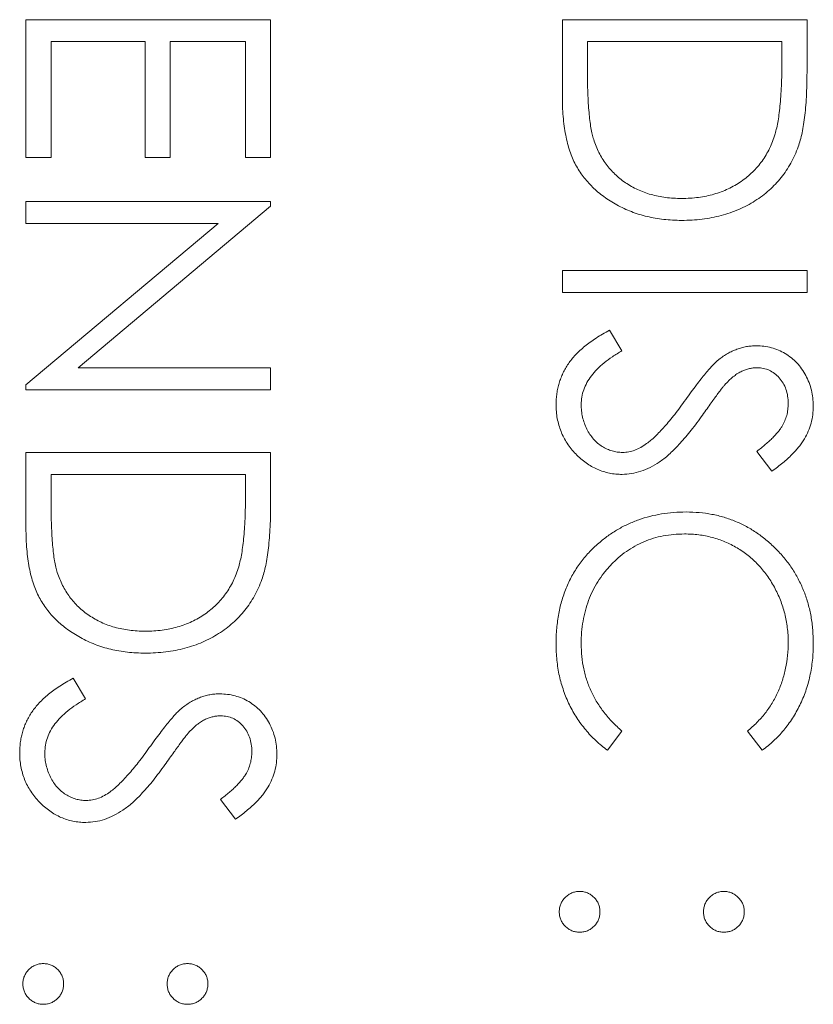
# Model space of a CAD drawing. Header units: millimetres. Extents: x 90 to 460, y -138 to 411.
# Tile 12 of 27: x 153.56 to 157.85, y 237.1 to 242.43. Entities that reach past the tile are written whole.
import ezdxf

# ---------------------------------------------------------------- set-up
doc = ezdxf.new("R2010")
doc.units = ezdxf.units.MM

msp = doc.modelspace()

# ---------------------------------------------------------------- linework, layer by layer
at = {"color": 7, "linetype": 'Continuous', "lineweight": 15}
for p, q in [((153.5907, 242.4254), (154.9136, 242.4254)), ((153.5907, 241.6792), (153.5907, 242.4254)), ((154.9136, 242.4254), (154.9136, 241.6792)), ((156.4907, 242.4254), (157.8136, 242.4254)), ((156.4907, 242.0155), (156.4907, 242.4254)), ((157.8136, 242.4254), (157.8136, 242.1583)), ((153.7264, 242.3067), (153.7264, 241.6792)), ((154.2352, 242.3067), (153.7264, 242.3067)), ((154.2352, 241.6792), (154.2352, 242.3067)), ((154.3709, 242.3067), (154.3709, 241.6792)), ((154.778, 242.3067), (154.3709, 242.3067)), ((154.778, 241.6792), (154.778, 242.3067)), ((157.678, 242.3067), (156.6264, 242.3067)), ((156.6264, 242.3067), (156.6264, 242.1549)), ((157.678, 242.2137), (157.678, 242.3067)), ((153.7264, 241.6792), (153.5907, 241.6792)), ((154.3709, 241.6792), (154.2352, 241.6792)), ((154.9136, 241.6792), (154.778, 241.6792)), ((153.5907, 241.4417), (154.9136, 241.4417)), ((153.5907, 241.323), (153.5907, 241.4417)), ((154.9136, 241.4168), (153.8724, 240.5428)), ((154.9136, 241.4417), (154.9136, 241.4168)), ((153.5907, 240.4511), (154.6296, 241.323)), ((154.6296, 241.323), (153.5907, 241.323)), ((156.4907, 241.0686), (157.8136, 241.0686)), ((156.4907, 240.9499), (156.4907, 241.0686)), ((157.8136, 241.0686), (157.8136, 240.9499)), ((157.8136, 240.9499), (156.4907, 240.9499)), ((156.7459, 240.7464), (156.813, 240.6345)), ((153.8724, 240.5428), (154.9136, 240.5428)), ((154.9136, 240.5428), (154.9136, 240.4241)), ((153.5907, 240.4241), (153.5907, 240.4511)), ((154.9136, 240.4241), (153.5907, 240.4241)), ((153.5907, 240.0849), (154.9136, 240.0849)), ((153.5907, 239.6749), (153.5907, 240.0849)), ((154.9136, 240.0849), (154.9136, 239.8178)), ((157.6236, 239.9831), (157.5423, 240.0905)), ((153.7264, 239.9662), (153.7264, 239.8143)), ((154.778, 239.9662), (153.7264, 239.9662)), ((154.778, 239.8732), (154.778, 239.9662)), ((153.8459, 238.8637), (153.913, 238.7519)), ((156.813, 238.5775), (156.7343, 238.4737)), ((157.5709, 238.4737), (157.4914, 238.5775)), ((154.7236, 238.1005), (154.6423, 238.2079))]:
    msp.add_line(p, q, dxfattribs=at)
for points, knots in [([(157.6409, 241.8072), (157.6439, 241.8183), (157.6504, 241.8419), (157.6576, 241.8804), (157.6638, 241.9237), (157.6691, 241.972), (157.673, 242.0253), (157.6758, 242.0837), (157.6778, 242.147), (157.6779, 242.1909), (157.678, 242.2137)], [0, 0, 0, 0, 0.084319, 0.179285, 0.286583, 0.405111, 0.535593, 0.67819, 0.832976, 1, 1, 1, 1]), ([(156.6264, 242.1549), (156.6265, 242.1331), (156.6267, 242.0911), (156.6283, 242.0307), (156.6308, 241.9756), (156.6345, 241.9257), (156.6393, 241.881), (156.6446, 241.8414), (156.6512, 241.8071), (156.6573, 241.7863), (156.6601, 241.7767)], [0, 0, 0, 0, 0.171901, 0.330628, 0.475549, 0.606746, 0.725024, 0.829742, 0.921323, 1, 1, 1, 1]), ([(157.8136, 242.1583), (157.8135, 242.1351), (157.8131, 242.0902), (157.8111, 242.0253), (157.8075, 241.9653), (157.8022, 241.9103), (157.7957, 241.8603), (157.7876, 241.8152), (157.778, 241.775), (157.7698, 241.7503), (157.7659, 241.7385)], [0, 0, 0, 0, 0.164289, 0.317406, 0.458844, 0.589367, 0.707831, 0.81577, 0.91288, 1, 1, 1, 1]), ([(157.1355, 241.34), (157.1191, 241.3402), (157.0869, 241.3407), (157.0394, 241.3449), (156.9933, 241.351), (156.9489, 241.3605), (156.9057, 241.372), (156.8642, 241.3867), (156.824, 241.4036), (156.7856, 241.4232), (156.7493, 241.4448), (156.7151, 241.468), (156.6834, 241.4927), (156.6542, 241.5193), (156.6276, 241.5472), (156.6032, 241.5768), (156.5816, 241.6082), (156.5619, 241.641), (156.5447, 241.6764), (156.5302, 241.7151), (156.5182, 241.757), (156.5081, 241.8022), (156.5002, 241.8508), (156.4948, 241.9028), (156.4912, 241.958), (156.4909, 241.996), (156.4907, 242.0155)], [0, 0, 0, 0, 0.046081, 0.090807, 0.134295, 0.177024, 0.218823, 0.260244, 0.30108, 0.341614, 0.381583, 0.42012, 0.458075, 0.494738, 0.531195, 0.566934, 0.602713, 0.638327, 0.674853, 0.713467, 0.754442, 0.797815, 0.843989, 0.893072, 0.944963, 1, 1, 1, 1]), ([(157.1357, 241.4587), (157.1512, 241.4589), (157.1816, 241.4593), (157.2262, 241.4641), (157.2691, 241.4711), (157.3103, 241.4812), (157.3499, 241.4941), (157.3876, 241.5102), (157.4239, 241.5286), (157.4579, 241.5505), (157.4901, 241.5744), (157.5195, 241.601), (157.5464, 241.6299), (157.571, 241.6606), (157.5924, 241.694), (157.6116, 241.7295), (157.6278, 241.7674), (157.6365, 241.7938), (157.6409, 241.8072)], [0, 0, 0, 0, 0.0701512, 0.1378126, 0.2032262, 0.2671741, 0.330024, 0.3917943, 0.4530844, 0.5143339, 0.575, 0.6348655, 0.6941163, 0.7534416, 0.8131258, 0.8740797, 0.936007, 1, 1, 1, 1]), ([(156.6601, 241.7767), (156.6643, 241.7646), (156.6727, 241.7408), (156.688, 241.7064), (156.7062, 241.6744), (156.7264, 241.6441), (156.7493, 241.616), (156.7745, 241.5898), (156.802, 241.5654), (156.8319, 241.5433), (156.8639, 241.5234), (156.8977, 241.5062), (156.933, 241.4912), (156.9703, 241.4793), (157.0093, 241.4701), (157.05, 241.4635), (157.0923, 241.4594), (157.1211, 241.4589), (157.1357, 241.4587)], [0, 0, 0, 0, 0.062415, 0.123338, 0.183125, 0.241783, 0.300579, 0.35968, 0.418882, 0.479531, 0.540851, 0.602303, 0.664463, 0.727806, 0.792895, 0.859672, 0.928464, 1, 1, 1, 1]), ([(157.7659, 241.7385), (157.7601, 241.7232), (157.7486, 241.693), (157.7268, 241.6499), (157.7022, 241.6093), (157.6746, 241.5711), (157.6433, 241.536), (157.6096, 241.5027), (157.5724, 241.4726), (157.5323, 241.4451), (157.4898, 241.4202), (157.4451, 241.3986), (157.3983, 241.3807), (157.3496, 241.3658), (157.2989, 241.3541), (157.2461, 241.3461), (157.1914, 241.3408), (157.1543, 241.3402), (157.1355, 241.34)], [0, 0, 0, 0, 0.061545, 0.121694, 0.181155, 0.239875, 0.298702, 0.357647, 0.417605, 0.478494, 0.540407, 0.602345, 0.665004, 0.728559, 0.793651, 0.860534, 0.929236, 1, 1, 1, 1]), ([(156.4568, 240.3441), (156.457, 240.3541), (156.4574, 240.3739), (156.4608, 240.4033), (156.4656, 240.4321), (156.4732, 240.4599), (156.4825, 240.4871), (156.4938, 240.5136), (156.5075, 240.5395), (156.5231, 240.5647), (156.5413, 240.5893), (156.5624, 240.6131), (156.586, 240.6368), (156.6126, 240.6598), (156.6418, 240.6824), (156.674, 240.7043), (156.7088, 240.7259), (156.7333, 240.7394), (156.7459, 240.7464)], [0, 0, 0, 0, 0.057208, 0.113696, 0.169178, 0.224159, 0.27872, 0.333794, 0.389241, 0.445822, 0.503704, 0.564294, 0.627975, 0.695038, 0.765373, 0.839611, 0.917538, 1, 1, 1, 1]), ([(156.813, 240.6345), (156.7956, 240.6241), (156.7622, 240.6042), (156.7171, 240.571), (156.6788, 240.5365), (156.6475, 240.5006), (156.6228, 240.4635), (156.6054, 240.4248), (156.5945, 240.3849), (156.5931, 240.3577), (156.5925, 240.3441)], [0, 0, 0, 0, 0.159004, 0.304646, 0.438547, 0.562322, 0.677433, 0.786897, 0.893611, 1, 1, 1, 1]), ([(157.3374, 240.5876), (157.3452, 240.5935), (157.3605, 240.605), (157.3845, 240.6202), (157.409, 240.6331), (157.4341, 240.6432), (157.4595, 240.6517), (157.4855, 240.6574), (157.512, 240.661), (157.5299, 240.6614), (157.5388, 240.6616)], [0, 0, 0, 0, 0.133507, 0.262559, 0.388264, 0.512667, 0.633722, 0.755394, 0.877553, 1, 1, 1, 1]), ([(157.5388, 240.6616), (157.5528, 240.6611), (157.5805, 240.6601), (157.621, 240.6518), (157.6596, 240.6388), (157.696, 240.6205), (157.7293, 240.597), (157.7597, 240.5698), (157.7853, 240.5374), (157.8077, 240.5018), (157.8252, 240.4628), (157.8385, 240.422), (157.8459, 240.3792), (157.847, 240.3503), (157.8476, 240.3356)], [0, 0, 0, 0, 0.083785, 0.16578, 0.24628, 0.327461, 0.408797, 0.489715, 0.571376, 0.655523, 0.741019, 0.826547, 0.911989, 1, 1, 1, 1]), ([(157.1575, 240.3708), (157.1674, 240.3848), (157.1863, 240.4114), (157.2145, 240.4486), (157.2402, 240.4819), (157.2637, 240.5111), (157.2851, 240.5362), (157.3041, 240.5574), (157.3213, 240.5741), (157.3324, 240.5834), (157.3374, 240.5876)], [0, 0, 0, 0, 0.181535, 0.347082, 0.495568, 0.628357, 0.74552, 0.845831, 0.930782, 1, 1, 1, 1]), ([(157.5444, 240.5428), (157.5373, 240.5427), (157.5231, 240.5424), (157.5022, 240.5382), (157.4813, 240.5329), (157.4605, 240.5245), (157.4395, 240.5128), (157.418, 240.4975), (157.3956, 240.4782), (157.3811, 240.4634), (157.3735, 240.4556)], [0, 0, 0, 0, 0.107285, 0.214746, 0.322939, 0.434116, 0.553412, 0.686073, 0.834256, 1, 1, 1, 1]), ([(157.7119, 240.3488), (157.7114, 240.3625), (157.7105, 240.3889), (157.7009, 240.4263), (157.6857, 240.46), (157.6644, 240.4889), (157.6392, 240.513), (157.6102, 240.5304), (157.5781, 240.5409), (157.5558, 240.5422), (157.5444, 240.5428)], [0, 0, 0, 0, 0.143073, 0.275903, 0.402371, 0.528414, 0.650356, 0.765895, 0.880774, 1, 1, 1, 1]), ([(157.3735, 240.4556), (157.3709, 240.4528), (157.3647, 240.4459), (157.3547, 240.4333), (157.3423, 240.4167), (157.3269, 240.3965), (157.3092, 240.3723), (157.2891, 240.3441), (157.2662, 240.3123), (157.2502, 240.2898), (157.2418, 240.2778)], [0, 0, 0, 0, 0.0525943, 0.124952, 0.2180939, 0.3335024, 0.4687892, 0.6249376, 0.801683, 1, 1, 1, 1]), ([(156.8148, 239.9662), (156.803, 239.9664), (156.7795, 239.9669), (156.745, 239.9726), (156.7115, 239.9809), (156.6794, 239.9933), (156.6481, 240.0086), (156.6185, 240.0279), (156.5898, 240.0503), (156.5629, 240.0761), (156.5382, 240.1042), (156.5162, 240.1339), (156.4979, 240.1653), (156.483, 240.1982), (156.4713, 240.2326), (156.4628, 240.2684), (156.4576, 240.3058), (156.4571, 240.3312), (156.4568, 240.3441)], [0, 0, 0, 0, 0.061484, 0.121775, 0.18092, 0.240256, 0.300114, 0.361146, 0.423501, 0.488669, 0.553954, 0.617581, 0.680238, 0.742187, 0.804663, 0.868259, 0.93302, 1, 1, 1, 1]), ([(156.5925, 240.3441), (156.5928, 240.3325), (156.5934, 240.3095), (156.5996, 240.2756), (156.6091, 240.2428), (156.6226, 240.2115), (156.639, 240.1824), (156.6588, 240.1568), (156.6809, 240.1347), (156.7056, 240.1167), (156.7322, 240.1028), (156.7595, 240.0922), (156.7879, 240.0862), (156.807, 240.0854), (156.8167, 240.0849)], [0, 0, 0, 0, 0.091264, 0.18093, 0.270088, 0.360156, 0.448343, 0.532666, 0.613834, 0.693982, 0.772716, 0.849335, 0.923967, 1, 1, 1, 1]), ([(156.9465, 240.1323), (156.9541, 240.1383), (156.97, 240.1507), (156.9937, 240.1721), (157.0181, 240.1972), (157.0442, 240.2251), (157.0708, 240.2569), (157.0991, 240.2916), (157.128, 240.33), (157.1475, 240.3569), (157.1575, 240.3708)], [0, 0, 0, 0, 0.0902792, 0.1895299, 0.2991979, 0.4189259, 0.5483763, 0.6881364, 0.8390835, 1, 1, 1, 1]), ([(157.5423, 240.0905), (157.5506, 240.0969), (157.5667, 240.1094), (157.5892, 240.1284), (157.6098, 240.1462), (157.6276, 240.1638), (157.6438, 240.1802), (157.6576, 240.1962), (157.6692, 240.2114), (157.6817, 240.2305), (157.694, 240.2546), (157.7044, 240.2848), (157.7106, 240.3164), (157.7115, 240.338), (157.7119, 240.3488)], [0, 0, 0, 0, 0.098469, 0.189629, 0.274184, 0.352183, 0.423199, 0.488551, 0.548473, 0.60144, 0.701198, 0.799592, 0.898545, 1, 1, 1, 1]), ([(157.8476, 240.3356), (157.847, 240.32), (157.846, 240.289), (157.8367, 240.2434), (157.8213, 240.1995), (157.8038, 240.1642), (157.7864, 240.1365), (157.7705, 240.1155), (157.7522, 240.0941), (157.7315, 240.0723), (157.7081, 240.0504), (157.6822, 240.0281), (157.6541, 240.0053), (157.6339, 239.9906), (157.6236, 239.9831)], [0, 0, 0, 0, 0.1072328, 0.2132518, 0.3188304, 0.4267935, 0.483646, 0.5436038, 0.6083076, 0.6771268, 0.7506856, 0.8287134, 0.9121903, 1, 1, 1, 1]), ([(157.2418, 240.2778), (157.2313, 240.2635), (157.2111, 240.2357), (157.1807, 240.1961), (157.151, 240.1602), (157.1221, 240.1279), (157.0943, 240.0989), (157.0672, 240.0734), (157.0411, 240.0512), (157.0077, 240.0273), (156.9665, 240.0029), (156.9162, 239.982), (156.8656, 239.9688), (156.8316, 239.967), (156.8148, 239.9662)], [0, 0, 0, 0, 0.096972, 0.187773, 0.272396, 0.351321, 0.424335, 0.491909, 0.554233, 0.611268, 0.716348, 0.81454, 0.908495, 1, 1, 1, 1]), ([(156.8167, 240.0849), (156.8277, 240.0855), (156.8501, 240.0866), (156.8831, 240.0962), (156.9158, 240.1112), (156.936, 240.1251), (156.9465, 240.1323)], [0, 0, 0, 0, 0.234723, 0.477158, 0.728556, 1, 1, 1, 1]), ([(154.7409, 239.4666), (154.7439, 239.4777), (154.7504, 239.5013), (154.7576, 239.5398), (154.7638, 239.5831), (154.7691, 239.6315), (154.773, 239.6848), (154.7758, 239.7431), (154.7778, 239.8065), (154.7779, 239.8504), (154.778, 239.8732)], [0, 0, 0, 0, 0.0843186, 0.1792845, 0.2865825, 0.4051115, 0.5355929, 0.6781902, 0.8329758, 1, 1, 1, 1]), ([(153.7264, 239.8143), (153.7265, 239.7925), (153.7267, 239.7505), (153.7283, 239.6902), (153.7308, 239.6351), (153.7345, 239.5851), (153.7393, 239.5404), (153.7446, 239.5008), (153.7512, 239.4665), (153.7573, 239.4458), (153.7601, 239.4362)], [0, 0, 0, 0, 0.171901, 0.330628, 0.475549, 0.606746, 0.725024, 0.829742, 0.921323, 1, 1, 1, 1]), ([(154.9136, 239.8178), (154.9135, 239.7945), (154.9131, 239.7497), (154.9111, 239.6848), (154.9075, 239.6248), (154.9022, 239.5698), (154.8957, 239.5197), (154.8876, 239.4747), (154.878, 239.4345), (154.8698, 239.4097), (154.8659, 239.398)], [0, 0, 0, 0, 0.1642892, 0.3174059, 0.4588436, 0.5893665, 0.7078313, 0.81577, 0.9128799, 1, 1, 1, 1]), ([(156.6882, 239.5949), (156.7046, 239.6083), (156.7373, 239.6349), (156.7904, 239.669), (156.8457, 239.6981), (156.9037, 239.7217), (156.9642, 239.7402), (157.0272, 239.7529), (157.0927, 239.7612), (157.1372, 239.7622), (157.1599, 239.7627)], [0, 0, 0, 0, 0.124329, 0.247156, 0.36878, 0.490734, 0.613614, 0.738958, 0.867311, 1, 1, 1, 1]), ([(157.1599, 239.7627), (157.1837, 239.7621), (157.2305, 239.7609), (157.2992, 239.7511), (157.365, 239.7353), (157.4278, 239.7128), (157.488, 239.6844), (157.545, 239.6492), (157.5992, 239.6077), (157.6499, 239.5603), (157.6962, 239.5083), (157.737, 239.4527), (157.7709, 239.3934), (157.7992, 239.3312), (157.821, 239.2656), (157.8363, 239.1968), (157.8457, 239.1249), (157.8469, 239.0758), (157.8476, 239.0508)], [0, 0, 0, 0, 0.064558, 0.127014, 0.187955, 0.248014, 0.307748, 0.368235, 0.42947, 0.492743, 0.556258, 0.618217, 0.679655, 0.741246, 0.803415, 0.866815, 0.932328, 1, 1, 1, 1]), ([(154.2355, 238.9994), (154.2191, 238.9997), (154.1869, 239.0001), (154.1394, 239.0043), (154.0933, 239.0105), (154.0489, 239.0199), (154.0057, 239.0314), (153.9642, 239.0461), (153.924, 239.063), (153.8856, 239.0827), (153.8493, 239.1043), (153.8151, 239.1275), (153.7834, 239.1522), (153.7542, 239.1787), (153.7276, 239.2067), (153.7032, 239.2363), (153.6816, 239.2676), (153.6619, 239.3005), (153.6447, 239.3359), (153.6302, 239.3745), (153.6182, 239.4165), (153.6081, 239.4617), (153.6002, 239.5103), (153.5948, 239.5622), (153.5912, 239.6175), (153.5909, 239.6554), (153.5907, 239.6749)], [0, 0, 0, 0, 0.046081, 0.090807, 0.134295, 0.177024, 0.218823, 0.260244, 0.30108, 0.341614, 0.381583, 0.42012, 0.458075, 0.494738, 0.531195, 0.566934, 0.602713, 0.638327, 0.674853, 0.713467, 0.754442, 0.797815, 0.843989, 0.893072, 0.944963, 1, 1, 1, 1]), ([(157.1509, 239.6439), (157.1313, 239.6435), (157.0929, 239.6425), (157.0367, 239.6342), (156.9828, 239.6215), (156.9316, 239.6025), (156.8825, 239.5791), (156.8363, 239.5496), (156.7923, 239.5153), (156.7516, 239.4759), (156.7143, 239.4327), (156.6815, 239.3863), (156.6542, 239.3368), (156.6315, 239.2849), (156.614, 239.2301), (156.6017, 239.1725), (156.5936, 239.1122), (156.5929, 239.071), (156.5925, 239.05)], [0, 0, 0, 0, 0.064323, 0.12629, 0.186726, 0.246146, 0.305576, 0.365429, 0.426326, 0.48884, 0.551725, 0.613919, 0.675484, 0.737334, 0.800229, 0.864502, 0.931041, 1, 1, 1, 1]), ([(157.7119, 239.0583), (157.7117, 239.0715), (157.7114, 239.0979), (157.7074, 239.1371), (157.7018, 239.1755), (157.6934, 239.2132), (157.6828, 239.2501), (157.6702, 239.2864), (157.6546, 239.3217), (157.6373, 239.3563), (157.6178, 239.3895), (157.5965, 239.4209), (157.5737, 239.4504), (157.5492, 239.478), (157.5233, 239.5037), (157.4956, 239.5275), (157.4661, 239.5491), (157.4354, 239.569), (157.4035, 239.5869), (157.3702, 239.6018), (157.3361, 239.615), (157.3009, 239.6255), (157.2648, 239.6338), (157.2277, 239.6395), (157.1896, 239.6435), (157.1639, 239.6438), (157.1509, 239.6439)], [0, 0, 0, 0, 0.043955, 0.087502, 0.130463, 0.172752, 0.215403, 0.25765, 0.300153, 0.343121, 0.385925, 0.427686, 0.468818, 0.509492, 0.549883, 0.58998, 0.630405, 0.670869, 0.711384, 0.751627, 0.791776, 0.832459, 0.873319, 0.914543, 0.956924, 1, 1, 1, 1]), ([(156.4568, 239.0493), (156.4569, 239.0635), (156.4571, 239.0916), (156.4603, 239.1332), (156.4646, 239.1736), (156.4711, 239.2128), (156.4788, 239.251), (156.4891, 239.2879), (156.5007, 239.3238), (156.5142, 239.3586), (156.5295, 239.3922), (156.5468, 239.4247), (156.566, 239.4559), (156.5866, 239.4862), (156.6093, 239.5152), (156.6337, 239.543), (156.6598, 239.5699), (156.6787, 239.5865), (156.6882, 239.5949)], [0, 0, 0, 0, 0.069663, 0.13775, 0.203917, 0.26878, 0.332414, 0.394754, 0.45618, 0.516996, 0.577396, 0.637198, 0.696999, 0.756756, 0.816554, 0.876948, 0.938132, 1, 1, 1, 1]), ([(154.2357, 239.1182), (154.2512, 239.1183), (154.2816, 239.1187), (154.3262, 239.1235), (154.3691, 239.1305), (154.4103, 239.1406), (154.4499, 239.1535), (154.4876, 239.1696), (154.5239, 239.188), (154.5579, 239.2099), (154.5901, 239.2339), (154.6195, 239.2605), (154.6464, 239.2893), (154.671, 239.32), (154.6924, 239.3535), (154.7116, 239.3889), (154.7278, 239.4268), (154.7365, 239.4532), (154.7409, 239.4666)], [0, 0, 0, 0, 0.070151, 0.137813, 0.203226, 0.267174, 0.330024, 0.391794, 0.453084, 0.514334, 0.575, 0.634865, 0.694116, 0.753442, 0.813126, 0.87408, 0.936007, 1, 1, 1, 1]), ([(153.7601, 239.4362), (153.7643, 239.4241), (153.7727, 239.4002), (153.788, 239.3659), (153.8062, 239.3338), (153.8264, 239.3036), (153.8493, 239.2755), (153.8745, 239.2492), (153.902, 239.2249), (153.9319, 239.2027), (153.9639, 239.1829), (153.9977, 239.1657), (154.033, 239.1506), (154.0703, 239.1388), (154.1093, 239.1295), (154.15, 239.123), (154.1923, 239.1189), (154.2211, 239.1184), (154.2357, 239.1182)], [0, 0, 0, 0, 0.062415, 0.123338, 0.183125, 0.241783, 0.300579, 0.35968, 0.418882, 0.479531, 0.540851, 0.602303, 0.664463, 0.727806, 0.792895, 0.859672, 0.928464, 1, 1, 1, 1]), ([(154.8659, 239.398), (154.8601, 239.3827), (154.8486, 239.3524), (154.8268, 239.3093), (154.8022, 239.2688), (154.7746, 239.2305), (154.7433, 239.1954), (154.7096, 239.1622), (154.6724, 239.1321), (154.6323, 239.1045), (154.5898, 239.0797), (154.5451, 239.0581), (154.4983, 239.0401), (154.4496, 239.0253), (154.3989, 239.0135), (154.3461, 239.0055), (154.2914, 239.0002), (154.2543, 238.9997), (154.2355, 238.9994)], [0, 0, 0, 0, 0.061545, 0.121694, 0.181155, 0.239875, 0.298702, 0.357647, 0.417605, 0.478494, 0.540407, 0.602345, 0.665004, 0.728559, 0.793651, 0.860534, 0.929236, 1, 1, 1, 1]), ([(156.7343, 238.4737), (156.7235, 238.482), (156.702, 238.4987), (156.6716, 238.5257), (156.6431, 238.5542), (156.6166, 238.5843), (156.5916, 238.6157), (156.5688, 238.649), (156.5479, 238.6837), (156.5287, 238.7197), (156.5118, 238.7571), (156.4972, 238.7956), (156.4847, 238.8352), (156.4744, 238.8759), (156.4664, 238.9178), (156.461, 238.9606), (156.4573, 239.0046), (156.457, 239.0342), (156.4568, 239.0493)], [0, 0, 0, 0, 0.061674, 0.123053, 0.183475, 0.243727, 0.304279, 0.364863, 0.425946, 0.487391, 0.54922, 0.611144, 0.673529, 0.736961, 0.800785, 0.866013, 0.932101, 1, 1, 1, 1]), ([(156.5925, 239.05), (156.5931, 239.027), (156.5944, 238.9815), (156.605, 238.9148), (156.6223, 238.851), (156.6464, 238.79), (156.6778, 238.7321), (156.7159, 238.6771), (156.761, 238.6249), (156.7954, 238.5935), (156.813, 238.5775)], [0, 0, 0, 0, 0.128515, 0.252949, 0.374755, 0.49594, 0.617181, 0.740909, 0.867811, 1, 1, 1, 1]), ([(157.4914, 238.5775), (157.5002, 238.585), (157.5178, 238.5997), (157.5424, 238.6234), (157.5655, 238.648), (157.5871, 238.6737), (157.6066, 238.7008), (157.6248, 238.7288), (157.6412, 238.7579), (157.661, 238.7983), (157.6817, 238.8511), (157.699, 238.9175), (157.7101, 238.9869), (157.7113, 239.0342), (157.7119, 239.0583)], [0, 0, 0, 0, 0.063163, 0.125475, 0.187121, 0.248294, 0.309295, 0.36985, 0.430973, 0.492456, 0.616148, 0.740844, 0.868183, 1, 1, 1, 1]), ([(157.8476, 239.0508), (157.8474, 239.0356), (157.847, 239.0056), (157.8435, 238.961), (157.8376, 238.9177), (157.8297, 238.8755), (157.8197, 238.8343), (157.8068, 238.7943), (157.7921, 238.7553), (157.7751, 238.7176), (157.756, 238.6814), (157.7351, 238.6466), (157.7123, 238.6135), (157.6878, 238.582), (157.6612, 238.5524), (157.6332, 238.5241), (157.6029, 238.4979), (157.5816, 238.4818), (157.5709, 238.4737)], [0, 0, 0, 0, 0.0685475, 0.1356829, 0.201215, 0.2656822, 0.3292668, 0.3923954, 0.4550698, 0.5171269, 0.57879, 0.6397399, 0.7001915, 0.7598062, 0.8196283, 0.8793548, 0.9395116, 1, 1, 1, 1]), ([(153.5568, 238.4615), (153.557, 238.4715), (153.5574, 238.4913), (153.5608, 238.5207), (153.5656, 238.5495), (153.5732, 238.5773), (153.5825, 238.6045), (153.5938, 238.631), (153.6075, 238.6568), (153.6231, 238.6821), (153.6413, 238.7067), (153.6624, 238.7305), (153.686, 238.7542), (153.7126, 238.7772), (153.7418, 238.7998), (153.774, 238.8217), (153.8088, 238.8433), (153.8333, 238.8568), (153.8459, 238.8637)], [0, 0, 0, 0, 0.057208, 0.113696, 0.169178, 0.224159, 0.27872, 0.333794, 0.389241, 0.445822, 0.503704, 0.564294, 0.627975, 0.695038, 0.765373, 0.839611, 0.917538, 1, 1, 1, 1]), ([(153.913, 238.7519), (153.8956, 238.7415), (153.8622, 238.7216), (153.8171, 238.6883), (153.7788, 238.6539), (153.7475, 238.618), (153.7228, 238.5809), (153.7054, 238.5422), (153.6945, 238.5023), (153.6931, 238.475), (153.6925, 238.4615)], [0, 0, 0, 0, 0.159004, 0.304646, 0.438547, 0.562322, 0.677433, 0.786897, 0.893611, 1, 1, 1, 1]), ([(154.4374, 238.705), (154.4452, 238.7109), (154.4605, 238.7224), (154.4845, 238.7375), (154.509, 238.7504), (154.5341, 238.7606), (154.5595, 238.7691), (154.5855, 238.7748), (154.612, 238.7784), (154.6299, 238.7788), (154.6388, 238.7789)], [0, 0, 0, 0, 0.133507, 0.262559, 0.388264, 0.512667, 0.633722, 0.755394, 0.877553, 1, 1, 1, 1]), ([(154.6388, 238.7789), (154.6528, 238.7785), (154.6805, 238.7775), (154.721, 238.7692), (154.7596, 238.7562), (154.796, 238.7379), (154.8293, 238.7144), (154.8597, 238.6872), (154.8853, 238.6547), (154.9077, 238.6192), (154.9252, 238.5802), (154.9385, 238.5394), (154.9459, 238.4966), (154.947, 238.4677), (154.9476, 238.453)], [0, 0, 0, 0, 0.083785, 0.16578, 0.24628, 0.327461, 0.408797, 0.489715, 0.571376, 0.655523, 0.741019, 0.826547, 0.911989, 1, 1, 1, 1]), ([(154.2575, 238.4882), (154.2674, 238.5022), (154.2863, 238.5288), (154.3145, 238.566), (154.3402, 238.5993), (154.3637, 238.6285), (154.3851, 238.6535), (154.4041, 238.6747), (154.4213, 238.6915), (154.4324, 238.7008), (154.4374, 238.705)], [0, 0, 0, 0, 0.181535, 0.347082, 0.495568, 0.628357, 0.74552, 0.845831, 0.930782, 1, 1, 1, 1]), ([(154.6444, 238.6602), (154.6373, 238.6601), (154.6231, 238.6598), (154.6022, 238.6556), (154.5813, 238.6503), (154.5605, 238.6419), (154.5395, 238.6302), (154.518, 238.6149), (154.4956, 238.5956), (154.4811, 238.5808), (154.4735, 238.573)], [0, 0, 0, 0, 0.107285, 0.214746, 0.322939, 0.434116, 0.553412, 0.686073, 0.834256, 1, 1, 1, 1]), ([(154.8119, 238.4662), (154.8114, 238.4799), (154.8105, 238.5063), (154.8009, 238.5437), (154.7857, 238.5773), (154.7644, 238.6063), (154.7392, 238.6304), (154.7102, 238.6478), (154.6781, 238.6583), (154.6558, 238.6596), (154.6444, 238.6602)], [0, 0, 0, 0, 0.143073, 0.275903, 0.402371, 0.528414, 0.650356, 0.765895, 0.880774, 1, 1, 1, 1]), ([(154.4735, 238.573), (154.4709, 238.5701), (154.4647, 238.5633), (154.4547, 238.5507), (154.4423, 238.5341), (154.4269, 238.5139), (154.4092, 238.4897), (154.3891, 238.4615), (154.3662, 238.4297), (154.3502, 238.4072), (154.3418, 238.3952)], [0, 0, 0, 0, 0.052594, 0.124952, 0.218094, 0.333502, 0.468789, 0.624938, 0.801683, 1, 1, 1, 1]), ([(154.0465, 238.2497), (154.0541, 238.2556), (154.07, 238.2681), (154.0937, 238.2895), (154.1181, 238.3145), (154.1442, 238.3425), (154.1708, 238.3743), (154.1991, 238.409), (154.228, 238.4474), (154.2475, 238.4743), (154.2575, 238.4882)], [0, 0, 0, 0, 0.090279, 0.18953, 0.299198, 0.418926, 0.548376, 0.688136, 0.839084, 1, 1, 1, 1]), ([(153.9148, 238.0836), (153.903, 238.0838), (153.8795, 238.0843), (153.845, 238.09), (153.8115, 238.0982), (153.7794, 238.1107), (153.7481, 238.126), (153.7185, 238.1453), (153.6898, 238.1677), (153.6629, 238.1934), (153.6382, 238.2216), (153.6162, 238.2513), (153.5979, 238.2827), (153.583, 238.3156), (153.5713, 238.3499), (153.5628, 238.3858), (153.5576, 238.4232), (153.5571, 238.4486), (153.5568, 238.4615)], [0, 0, 0, 0, 0.061484, 0.121775, 0.18092, 0.240256, 0.300114, 0.361146, 0.423501, 0.488669, 0.553954, 0.617581, 0.680238, 0.742187, 0.804663, 0.868259, 0.93302, 1, 1, 1, 1]), ([(153.6925, 238.4615), (153.6928, 238.4499), (153.6934, 238.4269), (153.6996, 238.393), (153.7091, 238.3601), (153.7226, 238.3289), (153.739, 238.2998), (153.7588, 238.2742), (153.7809, 238.2521), (153.8056, 238.2341), (153.8322, 238.2202), (153.8595, 238.2095), (153.8879, 238.2036), (153.907, 238.2027), (153.9167, 238.2023)], [0, 0, 0, 0, 0.091264, 0.18093, 0.270088, 0.360156, 0.448343, 0.532666, 0.613834, 0.693982, 0.772716, 0.849335, 0.923967, 1, 1, 1, 1]), ([(154.6423, 238.2079), (154.6506, 238.2143), (154.6667, 238.2268), (154.6892, 238.2458), (154.7098, 238.2636), (154.7276, 238.2812), (154.7438, 238.2976), (154.7576, 238.3135), (154.7692, 238.3287), (154.7817, 238.3479), (154.794, 238.372), (154.8044, 238.4022), (154.8106, 238.4338), (154.8115, 238.4553), (154.8119, 238.4662)], [0, 0, 0, 0, 0.098469, 0.189629, 0.274184, 0.352183, 0.423199, 0.488551, 0.548473, 0.60144, 0.701198, 0.799592, 0.898545, 1, 1, 1, 1]), ([(154.9476, 238.453), (154.947, 238.4374), (154.946, 238.4064), (154.9367, 238.3608), (154.9213, 238.3169), (154.9038, 238.2816), (154.8864, 238.2539), (154.8705, 238.2328), (154.8522, 238.2115), (154.8315, 238.1897), (154.8081, 238.1678), (154.7822, 238.1455), (154.7541, 238.1227), (154.7339, 238.108), (154.7236, 238.1005)], [0, 0, 0, 0, 0.107233, 0.213252, 0.31883, 0.426794, 0.483646, 0.543604, 0.608308, 0.677127, 0.750686, 0.828713, 0.91219, 1, 1, 1, 1]), ([(154.3418, 238.3952), (154.3313, 238.3809), (154.3111, 238.3531), (154.2807, 238.3135), (154.251, 238.2776), (154.2221, 238.2453), (154.1943, 238.2163), (154.1672, 238.1908), (154.1411, 238.1686), (154.1077, 238.1447), (154.0665, 238.1203), (154.0162, 238.0994), (153.9656, 238.0861), (153.9316, 238.0844), (153.9148, 238.0836)], [0, 0, 0, 0, 0.096972, 0.187773, 0.272396, 0.351321, 0.424335, 0.491909, 0.554233, 0.611268, 0.716348, 0.81454, 0.908495, 1, 1, 1, 1]), ([(153.9167, 238.2023), (153.9277, 238.2028), (153.9501, 238.204), (153.9831, 238.2136), (154.0158, 238.2286), (154.036, 238.2425), (154.0465, 238.2497)], [0, 0, 0, 0, 0.234723, 0.477158, 0.728556, 1, 1, 1, 1]), ([(156.4738, 237.6002), (156.4742, 237.6076), (156.4749, 237.622), (156.4814, 237.6427), (156.4916, 237.6617), (156.5056, 237.6787), (156.5226, 237.6925), (156.5416, 237.7029), (156.5623, 237.7092), (156.5767, 237.71), (156.584, 237.7104)], [0, 0, 0, 0, 0.1277566, 0.2494144, 0.3727965, 0.5001113, 0.6286099, 0.7506434, 0.8737684, 1, 1, 1, 1]), ([(156.584, 237.7104), (156.5915, 237.71), (156.606, 237.7093), (156.6269, 237.7029), (156.6459, 237.6926), (156.6627, 237.6786), (156.6767, 237.6617), (156.6869, 237.6427), (156.693, 237.6219), (156.6938, 237.6076), (156.6942, 237.6002)], [0, 0, 0, 0, 0.129097, 0.252046, 0.373905, 0.501038, 0.628171, 0.751376, 0.872426, 1, 1, 1, 1]), ([(157.2539, 237.6002), (157.2544, 237.6076), (157.2552, 237.6219), (157.2613, 237.6427), (157.2715, 237.6617), (157.2855, 237.6786), (157.3023, 237.6926), (157.3213, 237.7029), (157.3421, 237.7093), (157.3567, 237.71), (157.3642, 237.7104)], [0, 0, 0, 0, 0.127574, 0.248624, 0.371829, 0.498962, 0.626095, 0.747954, 0.870903, 1, 1, 1, 1]), ([(157.3642, 237.7104), (157.3715, 237.71), (157.3859, 237.7092), (157.4066, 237.7029), (157.4255, 237.6926), (157.4423, 237.6785), (157.4567, 237.6618), (157.4668, 237.6427), (157.4733, 237.622), (157.474, 237.6076), (157.4744, 237.6002)], [0, 0, 0, 0, 0.126257, 0.249407, 0.371465, 0.498805, 0.627129, 0.750535, 0.872218, 1, 1, 1, 1]), ([(156.584, 237.49), (156.5767, 237.4904), (156.5624, 237.4913), (156.5415, 237.4971), (156.5227, 237.508), (156.5056, 237.5217), (156.4916, 237.5386), (156.4813, 237.5576), (156.475, 237.5783), (156.4742, 237.5928), (156.4738, 237.6002)], [0, 0, 0, 0, 0.126178, 0.248821, 0.37154, 0.499984, 0.627244, 0.749226, 0.872298, 1, 1, 1, 1]), ([(156.6942, 237.6002), (156.6938, 237.5928), (156.693, 237.5784), (156.6871, 237.5575), (156.6766, 237.5386), (156.6627, 237.5218), (156.6458, 237.5079), (156.627, 237.4971), (156.606, 237.4912), (156.5915, 237.4904), (156.584, 237.49)], [0, 0, 0, 0, 0.127519, 0.249986, 0.371792, 0.49887, 0.625948, 0.748492, 0.870959, 1, 1, 1, 1]), ([(157.3642, 237.49), (157.3567, 237.4904), (157.3422, 237.4912), (157.3212, 237.4971), (157.3024, 237.5079), (157.2855, 237.5218), (157.2716, 237.5386), (157.2611, 237.5575), (157.2552, 237.5784), (157.2544, 237.5928), (157.2539, 237.6002)], [0, 0, 0, 0, 0.129041, 0.251508, 0.374052, 0.50113, 0.628208, 0.750014, 0.872481, 1, 1, 1, 1]), ([(157.4744, 237.6002), (157.474, 237.5928), (157.4731, 237.5784), (157.4672, 237.5575), (157.4568, 237.5386), (157.4429, 237.5218), (157.426, 237.5079), (157.4072, 237.4971), (157.3862, 237.4912), (157.3716, 237.4904), (157.3642, 237.49)], [0, 0, 0, 0, 0.127519, 0.249986, 0.371792, 0.49887, 0.625948, 0.748492, 0.870959, 1, 1, 1, 1]), ([(153.5738, 237.2101), (153.5742, 237.2175), (153.5749, 237.2319), (153.5814, 237.2526), (153.5916, 237.2717), (153.6056, 237.2886), (153.6226, 237.3024), (153.6416, 237.3128), (153.6623, 237.3191), (153.6767, 237.3199), (153.684, 237.3203)], [0, 0, 0, 0, 0.1277566, 0.2494144, 0.3727965, 0.5001113, 0.6286099, 0.7506434, 0.8737684, 1, 1, 1, 1]), ([(153.684, 237.3203), (153.6915, 237.3199), (153.706, 237.3192), (153.7269, 237.3128), (153.7459, 237.3025), (153.7627, 237.2885), (153.7767, 237.2717), (153.7869, 237.2526), (153.793, 237.2318), (153.7938, 237.2175), (153.7942, 237.2101)], [0, 0, 0, 0, 0.129097, 0.252046, 0.373905, 0.5010378, 0.6281707, 0.7513765, 0.872426, 1, 1, 1, 1]), ([(154.3539, 237.2101), (154.3544, 237.2175), (154.3552, 237.2318), (154.3613, 237.2526), (154.3715, 237.2717), (154.3855, 237.2885), (154.4023, 237.3025), (154.4213, 237.3128), (154.4421, 237.3192), (154.4567, 237.3199), (154.4642, 237.3203)], [0, 0, 0, 0, 0.127574, 0.248624, 0.371829, 0.498962, 0.626095, 0.747954, 0.870903, 1, 1, 1, 1]), ([(154.4642, 237.3203), (154.4715, 237.3199), (154.4859, 237.3191), (154.5066, 237.3128), (154.5255, 237.3025), (154.5423, 237.2884), (154.5567, 237.2718), (154.5668, 237.2526), (154.5733, 237.2319), (154.574, 237.2175), (154.5744, 237.2101)], [0, 0, 0, 0, 0.126257, 0.249407, 0.371465, 0.498805, 0.627129, 0.750535, 0.872218, 1, 1, 1, 1]), ([(153.684, 237.0999), (153.6767, 237.1003), (153.6624, 237.1012), (153.6415, 237.107), (153.6227, 237.1179), (153.6056, 237.1316), (153.5916, 237.1485), (153.5813, 237.1675), (153.575, 237.1882), (153.5742, 237.2027), (153.5738, 237.2101)], [0, 0, 0, 0, 0.126178, 0.248821, 0.37154, 0.499984, 0.627244, 0.749226, 0.872298, 1, 1, 1, 1]), ([(153.7942, 237.2101), (153.7938, 237.2027), (153.793, 237.1883), (153.7871, 237.1674), (153.7766, 237.1485), (153.7627, 237.1317), (153.7458, 237.1178), (153.727, 237.107), (153.706, 237.1011), (153.6915, 237.1003), (153.684, 237.0999)], [0, 0, 0, 0, 0.127519, 0.249986, 0.371792, 0.49887, 0.625948, 0.748492, 0.870959, 1, 1, 1, 1]), ([(154.4642, 237.0999), (154.4567, 237.1003), (154.4422, 237.1011), (154.4212, 237.107), (154.4024, 237.1178), (154.3855, 237.1317), (154.3716, 237.1485), (154.3611, 237.1674), (154.3552, 237.1883), (154.3544, 237.2027), (154.3539, 237.2101)], [0, 0, 0, 0, 0.129041, 0.251508, 0.374052, 0.50113, 0.628208, 0.750014, 0.872481, 1, 1, 1, 1]), ([(154.5744, 237.2101), (154.574, 237.2027), (154.5731, 237.1883), (154.5672, 237.1674), (154.5568, 237.1485), (154.5429, 237.1317), (154.526, 237.1178), (154.5072, 237.107), (154.4862, 237.1011), (154.4716, 237.1003), (154.4642, 237.0999)], [0, 0, 0, 0, 0.127519, 0.249986, 0.371792, 0.49887, 0.625948, 0.748492, 0.870959, 1, 1, 1, 1])]:
    msp.add_open_spline(points, degree=3, knots=knots, dxfattribs=at)

doc.saveas('drawing.dxf')
